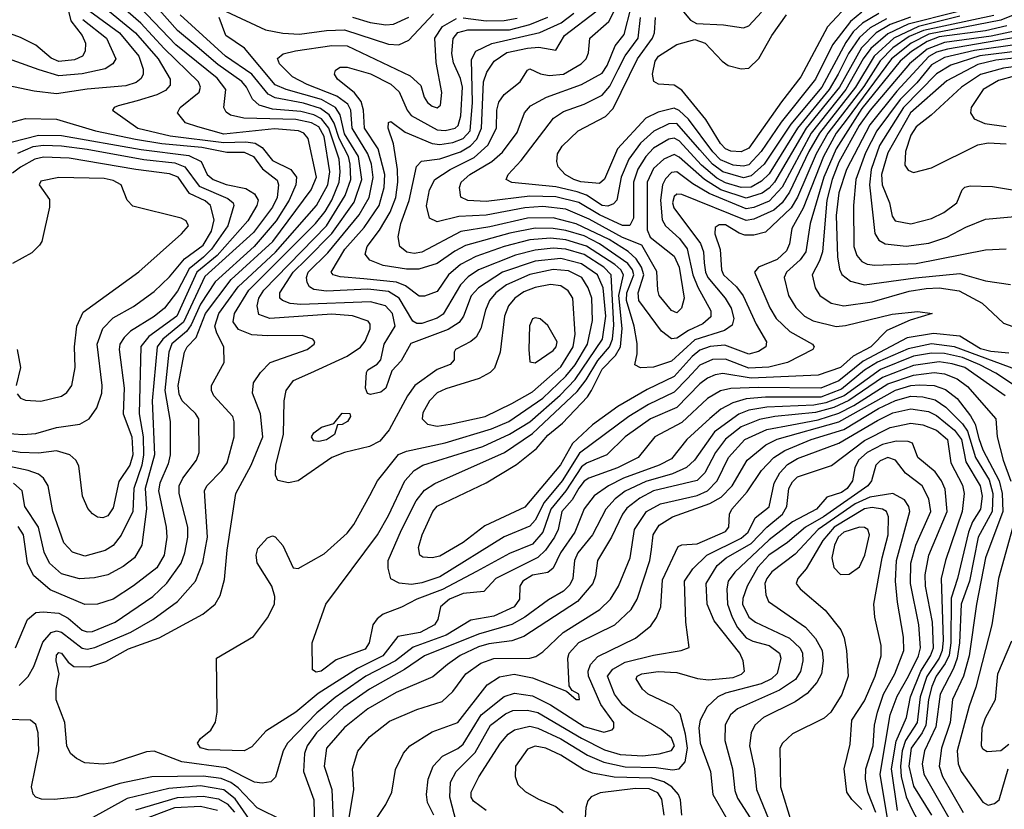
# Model space of a CAD drawing. Extents: x 997028 to 1115134, y 536408 to 618974.
# Tile 97 of 256: x 1014212 to 1018038, y 561478 to 564547. Entities that reach past the tile are written whole.
import ezdxf

# ---------------------------------------------------------------- set-up
doc = ezdxf.new("R2010")
doc.units = 0

msp = doc.modelspace()

# ---------------------------------------------------------------- linework, layer by layer
at = {"layer": '0CON10XD'}
for points in [[(1014208.1, 565275), (1014295.9, 565115.9), (1014385.3, 564915), (1014408.4, 564815), (1014406.8, 564765), (1014387.9, 564685), (1014391.1, 564621.1), (1014411.6, 564541.6), (1014455.5, 564485.5), (1014468.4, 564455), (1014466.3, 564423.7), (1014456.9, 564405), (1014425, 564390.2), (1014365, 564384.5), (1014335, 564397.4), (1014275, 564447.3), (1014215, 564477.7), (1013948.8, 564575)], [(1014210.7, 561959.3), (1014245, 561994.4), (1014267.5, 562032.5), (1014301.9, 562128.1), (1014335, 562165.7), (1014355, 562172.1), (1014375, 562166.6), (1014455, 562104.8), (1014475, 562100.5), (1014505, 562106.8), (1014643.8, 562166.2), (1014729.3, 562215), (1014825, 562285.3), (1014895.5, 562364.5), (1014923.5, 562436.5), (1014941.6, 562535), (1014930.9, 562715), (1014940, 562735), (1014997.6, 562795), (1015018.4, 562825), (1015045.3, 562925), (1015046.1, 562983.9), (1015040, 563005), (1014967.3, 563085), (1014958.2, 563105), (1014957.5, 563125), (1015007.1, 563215), (1015005.4, 563275), (1014977.8, 563327.8), (1014970.7, 563355), (1014986.5, 563405), (1015061.5, 563508.5), (1015206.4, 563643.6), (1015365.2, 563824.8), (1015409.1, 563905), (1015417.1, 563955), (1015395, 564093.1), (1015375, 564130.3), (1015345.8, 564145.8), (1015285, 564158.2), (1015083.9, 564163.9), (1015031.4, 564175), (1015015, 564186.7), (1015006.1, 564205), (1015013.3, 564275), (1014979.4, 564319.4), (1014818.5, 564448.5), (1014595.6, 564685)], [(1018093.7, 563183.7), (1017845, 563275.9), (1017755, 563286.7), (1017665, 563267.8), (1017545, 563215.8), (1017495.1, 563184.9), (1017405, 563110.9), (1017325, 563080.2), (1017110.2, 563080.2), (1017035, 563072.8), (1016982.7, 563057.3), (1016937.2, 563032.8), (1016893.3, 562996.7), (1016804.3, 562915), (1016745, 562839.8), (1016696.8, 562815), (1016558.6, 562765), (1016499.7, 562735), (1016444.3, 562695.7), (1016405.6, 562645.6), (1016369.6, 562555), (1016313.2, 562475), (1016285, 562414.5), (1016265, 562398.2), (1016205, 562387.5), (1016167, 562365), (1016156.1, 562345), (1016153.8, 562295), (1016133.1, 562265), (1016055, 562228.9), (1015965, 562212.9), (1015870, 562155), (1015741.6, 562108.4), (1015672.1, 562055), (1015557.3, 561995), (1015438, 561912), (1015366.6, 561853.4), (1015253.3, 561735), (1015236.7, 561705), (1015206.8, 561603.3), (1015188, 561585), (1015155, 561580), (1015125, 561583.3), (1015015, 561639.3), (1014842.5, 561662.5), (1014735, 561704), (1014705, 561701.1), (1014575, 561658.4), (1014536.4, 561653.6), (1014465, 561658.5), (1014432.9, 561675), (1014410, 561695), (1014395.4, 561725), (1014388.2, 561815), (1014353.9, 561903.9), (1014354.2, 561945), (1014365.4, 562005), (1014353.7, 562055), (1014355, 562077.1), (1014365, 562086.9), (1014375, 562085.3), (1014400.3, 562050.3), (1014423.4, 562033.4), (1014485, 562032.1), (1014547.8, 562052.2), (1014635, 562101.1), (1014755, 562144.3), (1014924, 562236), (1014971.8, 562275), (1014991.1, 562308.9), (1015008.3, 562371.7), (1015018.9, 562485), (1015051.6, 562705), (1015112.2, 562815), (1015157, 562925), (1015147.8, 563015), (1015116.8, 563095), (1015121.2, 563135), (1015147.9, 563175), (1015186.1, 563213.9), (1015330, 563265), (1015357.1, 563285), (1015358.6, 563295), (1015351.2, 563305), (1015309.5, 563319.5), (1015175, 563318.4), (1015115, 563321.3), (1015063.2, 563343.2), (1015042.3, 563372.3), (1015046.8, 563405), (1015102.9, 563495), (1015361.9, 563755), (1015399, 563801), (1015424.9, 563845), (1015453.5, 563915), (1015458.2, 563955), (1015453.3, 564005), (1015414.1, 564125), (1015385, 564161.8), (1015355, 564176.8), (1015305, 564189.3), (1015195, 564199.3), (1015143.3, 564215), (1015117.4, 564237.4), (1015093.3, 564285), (1015075, 564307), (1014982.1, 564372.1), (1014901.6, 564441.6), (1014825, 564504.1), (1014676, 564675)], [(1018325, 564667.1), (1018025, 564544.5), (1017745, 564490.7), (1017675.6, 564455), (1017599.6, 564395), (1017423.2, 564156.8), (1017384.9, 564105), (1017335.2, 564015), (1017256.3, 563813.7), (1017212.9, 563735), (1017203.6, 563675), (1017192.2, 563647.8), (1017154.9, 563615.1), (1017082.9, 563585), (1017067.7, 563565), (1017126.7, 563426.7), (1017151.1, 563385), (1017205, 563334.8), (1017292.9, 563285), (1017299.2, 563275), (1017294.2, 563265), (1017195.6, 563215), (1017123.3, 563196.7), (1017045, 563192.8), (1016955, 563227.6), (1016904.5, 563225.6), (1016855, 563204.2), (1016807.7, 563152.3), (1016755, 563098.7), (1016655, 563050.9), (1016578.8, 563005), (1016388, 562862), (1016320.5, 562755), (1016250.3, 562669.7), (1016215, 562601.4), (1016195, 562578.1), (1016095, 562536.8), (1015845, 562381.8), (1015775, 562358.2), (1015735, 562352.1), (1015686.2, 562356.2), (1015654, 562374), (1015643.9, 562415), (1015643.6, 562445), (1015696.2, 562563.8), (1015753.2, 562676.8), (1015785, 562717.6), (1015825.5, 562744.5), (1016095.5, 562864.4), (1016205, 562938.2), (1016378, 563102), (1016413.5, 563146.5), (1016458.2, 563221.8), (1016504.5, 563275.5), (1016515.1, 563305), (1016520.6, 563359.4), (1016510.7, 563555), (1016482.5, 563585), (1016405, 563633.6), (1016335, 563654.5), (1016285, 563659)], [(1014195.9, 562105), (1014243.3, 562215), (1014275, 562242.2), (1014304.3, 562245.8), (1014365, 562239.8), (1014400.5, 562220.5), (1014455, 562174), (1014475, 562167.1), (1014495, 562168.4), (1014584, 562205), (1014729.7, 562305), (1014783.6, 562356.4), (1014840, 562435), (1014854.4, 562475), (1014865.6, 562535), (1014865.6, 562575), (1014832, 562705), (1014832.5, 562735), (1014846.3, 562765), (1014900, 562835), (1014909.6, 562865), (1014908.5, 562995), (1014895.6, 563015.6), (1014843.9, 563065), (1014831.7, 563091.7), (1014828.5, 563125), (1014853.2, 563255), (1014863.4, 563275), (1014898, 563312), (1014934, 563405), (1015033.7, 563536.3), (1015195.4, 563685), (1015344.8, 563885), (1015365.8, 563935), (1015332.7, 564085), (1015316.4, 564105), (1015295.6, 564115), (1015202, 564122), (1015005, 564101.3), (1014905, 564129.8), (1014856.4, 564146.4), (1014825.7, 564185), (1014835.6, 564205), (1014910, 564265), (1014915.3, 564285), (1014906.8, 564305), (1014773.4, 564435), (1014683.4, 564533.4), (1014565, 564637)], [(1014525, 564608.4), (1014662.5, 564495), (1014751, 564395), (1014797.2, 564315), (1014797.5, 564292.5), (1014778.9, 564271.1), (1014745, 564254.5), (1014668.9, 564231.1), (1014595, 564212), (1014579.2, 564205), (1014572.9, 564195), (1014670.9, 564125), (1014797.1, 564095), (1015005, 564068.8), (1015091.4, 564071.4), (1015126.8, 564066.8), (1015155, 564049.5), (1015195, 563999.7), (1015265.9, 563965), (1015287.6, 563935), (1015285.5, 563905), (1015259.4, 563845), (1015209.5, 563765), (1015123.2, 563665), (1014971.7, 563528.3), (1014915, 563441.6), (1014878.7, 563361.3), (1014860.8, 563335), (1014803.4, 563286.6), (1014791.7, 563255), (1014776.3, 563105), (1014796.5, 562985), (1014797.5, 562855), (1014789.7, 562820.3), (1014756.8, 562745), (1014751.7, 562715), (1014782.2, 562575), (1014784.8, 562535), (1014773.5, 562465), (1014745, 562416.9), (1014655, 562346.2), (1014575, 562294.8), (1014515, 562275.3), (1014465, 562273.7), (1014330.9, 562330.9), (1014266.6, 562386.6), (1014242.3, 562435), (1014226.8, 562545), (1014207, 562577)], [(1018035, 564621.9), (1017665, 564529.8), (1017585, 564491.5), (1017519.7, 564435), (1017489.7, 564395), (1017422.1, 564275), (1017287.2, 564105), (1017175, 563896.4), (1017125, 563841.5), (1017065, 563816.4), (1017035, 563811.6), (1016890.9, 563870.9), (1016828.1, 563908.1), (1016765, 563955.2), (1016745, 563952.5), (1016721.3, 563928.7), (1016710.3, 563905), (1016702.3, 563845), (1016708.5, 563768.5), (1016722.2, 563745), (1016776.4, 563696.4), (1016805.5, 563655.5), (1016827.7, 563555), (1016847.5, 563507.5), (1016898.1, 563415), (1016897.9, 563392.1), (1016866.8, 563365), (1016811.1, 563338.9), (1016765, 563309), (1016745, 563306.2), (1016705.8, 563335.8), (1016618, 563455), (1016615.5, 563485), (1016637.3, 563555), (1016628.9, 563585), (1016607.2, 563617.2), (1016576, 563646), (1016502.3, 563692.3), (1016375, 563753.7), (1016285, 563776.6), (1016185, 563775.1), (1016038.6, 563741.4), (1015926.6, 563723.4), (1015775, 563643.7), (1015745, 563637.9), (1015716.6, 563643.4), (1015688.9, 563665), (1015683.1, 563703.1), (1015693.5, 563755), (1015726, 563844), (1015753.8, 563976.2), (1015773.4, 563996.6), (1015845, 564006), (1015925, 564033.7), (1015963.6, 564056.4), (1015988, 564082), (1016006.4, 564125), (1016014.7, 564305.3), (1016027.5, 564342.5), (1016056.2, 564385), (1016105, 564419.1), (1016185, 564436.5), (1016229.6, 564439.6), (1016295, 564428.6), (1016329.3, 564485), (1016455, 564580.8)], [(1017673, 564557), (1017595, 564527.4), (1017540.1, 564495), (1017482.7, 564437.3), (1017398, 564285), (1017268.2, 564125), (1017145.3, 563915), (1017125, 563891.8), (1017097.1, 563872.9), (1017035, 563853.3), (1016936.8, 563885), (1016872.8, 563925), (1016775, 564012.7), (1016755, 564022.6), (1016715.5, 564004.4), (1016675, 563968.1), (1016650.9, 563915), (1016650.6, 563730.6), (1016661.7, 563701.7), (1016755, 563628), (1016775, 563584.5), (1016794, 563465), (1016784.3, 563425.7), (1016765, 563407.7), (1016745, 563416.9), (1016697.5, 563475), (1016691.2, 563495), (1016688, 563568), (1016629.8, 563669.8), (1016555, 563699.9), (1016425, 563771.2), (1016335, 563809.9), (1016245, 563820.8), (1016175, 563814.9), (1016025, 563787.1), (1015918.3, 563781.7), (1015835, 563761.2), (1015804.4, 563775), (1015793, 563823), (1015805.2, 563884.8), (1015825.3, 563925), (1015884.7, 563965), (1015978.7, 564011.3), (1016031, 564059), (1016064.4, 564125), (1016066.2, 564195), (1016073.6, 564226.4), (1016094.4, 564255.6), (1016157.1, 564305), (1016185, 564350), (1016195, 564355.8), (1016235.9, 564335.9), (1016269.3, 564329.3), (1016325, 564335.5), (1016394.1, 564375), (1016413.5, 564395), (1016422.2, 564417.8), (1016428.2, 564475), (1016500.8, 564539.2), (1016541.6, 564618.4)], [(1017442.9, 564617.1), (1017351.6, 564518.4), (1017247.1, 564325), (1017172.8, 564227.2), (1017045, 564047.1), (1017015, 564032.7), (1016975, 564035.2), (1016955, 564044.5), (1016935.6, 564065), (1016878.3, 564158.3), (1016785, 564272.5), (1016755, 564291.6), (1016695, 564295.6), (1016676.2, 564306.2), (1016670.7, 564335), (1016681.4, 564385), (1016695, 564405.3), (1016765, 564450.8), (1016835, 564470), (1016875.5, 564455), (1016941.8, 564385), (1016965, 564368.8), (1017015, 564356.2), (1017045, 564358.5), (1017084.8, 564395.2), (1017134.6, 564485), (1017192.1, 564565)], [(1014485, 564579.5), (1014600.3, 564495), (1014675.9, 564405), (1014691.9, 564355), (1014692.4, 564335), (1014685, 564317.8), (1014665, 564301.9), (1014625, 564289.4), (1014475, 564277.2), (1014355, 564258.9), (1014268.8, 564268.8), (1014015, 564322.1)], [(1015015, 564578.1), (1015167.7, 564507.7), (1015234.2, 564494.2), (1015299.2, 564490.8), (1015405.1, 564504.9), (1015475, 564507.1), (1015645, 564451.7), (1015685, 564449.3), (1015725, 564467.1), (1015820.7, 564569.3)], [(1017865, 564560.3), (1017705, 564520.4), (1017609, 564475), (1017532.2, 564405), (1017459.5, 564285), (1017319.3, 564105), (1017278.5, 564035), (1017204, 563876), (1017175, 563835.1), (1017143.1, 563806.9), (1017065, 563771.3), (1017035, 563766.8), (1016785, 563866.9), (1016765, 563868.8), (1016755, 563860), (1016748.8, 563835), (1016754.2, 563815), (1016857, 563677), (1016869, 563645), (1016872.1, 563602.1), (1016876.6, 563565), (1016885.8, 563545), (1016954, 563465), (1016976.8, 563425), (1016987, 563385), (1016981, 563359), (1016951.4, 563338.6), (1016835, 563302), (1016745, 563220), (1016675, 563195.8), (1016623.9, 563193.9), (1016603.1, 563205), (1016612, 563248), (1016611.7, 563288.3), (1016599.7, 563355), (1016570.1, 563455), (1016570.9, 563485), (1016598.9, 563555), (1016593.6, 563575), (1016575, 563598.6), (1016465, 563676.2), (1016405, 563706.3), (1016335, 563727.2), (1016284.9, 563735.1), (1016215, 563736), (1016116.4, 563716.4), (1015945, 563668.7), (1015902.5, 563647.5), (1015835, 563599.4), (1015763.1, 563576.9), (1015715, 563576.5), (1015625, 563591.7), (1015572.6, 563612.6), (1015554.7, 563635), (1015563, 563665), (1015611, 563729), (1015651.6, 563798.4), (1015673.8, 563855), (1015681.4, 563915), (1015679.9, 563965), (1015664.8, 564064.8), (1015643.6, 564125), (1015645, 564147.5), (1015655, 564151.2), (1015709.9, 564109.9), (1015815, 564066), (1015845, 564061.4), (1015895, 564069.3), (1015935, 564084.9), (1015962.8, 564115), (1015972.4, 564225), (1015968.3, 564391.7), (1015985.2, 564424.8), (1016046.5, 564453.5), (1016233.5, 564496.5), (1016315.9, 564534.1), (1016365, 564571.6)], [(1017392.6, 564335), (1017357, 564275), (1017234.6, 564125), (1017125, 563948), (1017095, 563918.7), (1017055, 563895.5), (1017015, 563894.4), (1016955, 563912.8), (1016920.8, 563930.8), (1016861.4, 563981.4), (1016775, 564075.2), (1016755, 564086.4), (1016735, 564081.7), (1016675, 564047.2), (1016645.1, 564014.9), (1016614.4, 563965.6), (1016596.9, 563915), (1016597.4, 563775), (1016582.6, 563747.4), (1016555, 563746.5), (1016465, 563788.6), (1016385, 563835.9), (1016295, 563858.6), (1016195, 563861.2), (1016025, 563839.7), (1015954, 563844), (1015926.4, 563856.4), (1015921.8, 563895), (1015927.2, 563915), (1015961.8, 563945), (1016047.2, 563995), (1016088.8, 564031.2), (1016145, 564107.9), (1016174.1, 564185), (1016197.5, 564212.5), (1016259.1, 564245), (1016395.7, 564294.3), (1016475, 564339.3), (1016495, 564368.6), (1016525.6, 564444.4), (1016560.4, 564489.6), (1016588.1, 564595)], [(1017549.9, 564570.1), (1017486.9, 564533.1), (1017451.1, 564498.9), (1017421.7, 564458.3), (1017328.5, 564285), (1017209, 564141), (1017105, 563985.8), (1017055, 563939.3), (1017025, 563932.1), (1016945, 563955.5), (1016904, 563985), (1016855, 564041.4), (1016765, 564142.6), (1016735, 564142), (1016676.7, 564113.3), (1016625, 564066.6), (1016579.1, 564005), (1016548.9, 563935), (1016532.3, 563845), (1016519.5, 563830.5), (1016497.7, 563822.3), (1016475, 563824.5), (1016415, 563864.4), (1016377.8, 563877.8), (1016295, 563896.9), (1016125, 563914), (1016103.1, 563925), (1016110, 563945), (1016160.5, 563999.5), (1016286.2, 564163.8), (1016325, 564189.8), (1016405, 564218.8), (1016475, 564252.7), (1016505, 564288.6), (1016537.5, 564352.5), (1016565, 564406.5), (1016615.6, 564475), (1016625.1, 564555)], [(1017484, 564576), (1017440.5, 564539.5), (1017370.8, 564449.2), (1017304.9, 564315.1), (1017171.4, 564148.6), (1017093, 564035), (1017045, 563983.1), (1017025, 563977.5), (1016985, 563981.4), (1016935, 564002.4), (1016905, 564033.7), (1016810.4, 564160.4), (1016775, 564193.9), (1016755, 564203.2), (1016692.6, 564187.4), (1016645.8, 564164.2), (1016534.8, 564045), (1016485, 563926.4), (1016465, 563909.4), (1016393.1, 563916.9), (1016365.1, 563925.1), (1016331.5, 563945), (1016304.5, 563975), (1016298.8, 563995), (1016301.5, 564025), (1016320.4, 564055), (1016382.1, 564115), (1016489.1, 564170.9), (1016518, 564202), (1016613.4, 564395), (1016671.7, 564475), (1016678.8, 564495), (1016682.9, 564555)], [(1016785.3, 564585.3), (1016818.8, 564545), (1016841.9, 564531.9), (1016947.2, 564527.2), (1017025, 564514.7), (1017045, 564523.3), (1017094.3, 564575.7)], [(1014457.6, 564547.6), (1014549.2, 564475), (1014585.9, 564395), (1014574.6, 564375), (1014544.2, 564355.8), (1014455, 564335.7), (1014365, 564328.1), (1014287.9, 564352.1)], [(1018055, 563251.2), (1017985, 563257.2), (1017945, 563267.3), (1017865, 563316.2), (1017762.3, 563327.7), (1017660.1, 563309.9), (1017490, 563220), (1017395, 563143.4), (1017325, 563115.1), (1017082.7, 563117.3), (1016975, 563113.4), (1016935.9, 563104.1), (1016885, 563074.3), (1016785, 562980.6), (1016680.4, 562925), (1016615.4, 562845), (1016535.3, 562805), (1016423.3, 562765), (1016405, 562753), (1016384.6, 562725.4), (1016358.7, 562681.3), (1016319.4, 562635), (1016304.2, 562565), (1016290, 562535), (1016255, 562485.6), (1016225, 562456.5), (1016062.7, 562375), (1016015.5, 562324.5), (1015935, 562317.1), (1015881.8, 562295), (1015847.4, 562265), (1015837.1, 562215), (1015824.7, 562195), (1015768.8, 562165), (1015681.1, 562148.9), (1015623.9, 562075), (1015524.4, 562025.6), (1015372, 561928), (1015285, 561855.2), (1015168.5, 561781.5), (1015115, 561721.1), (1015084.7, 561705.3), (1014945, 561709), (1014915, 561716.9), (1014903.8, 561735), (1014915, 561753.1), (1014955.6, 561785), (1014973.7, 561816.3), (1014979.5, 561855), (1014977.5, 562065), (1015120.6, 562149.4), (1015175, 562222), (1015203.1, 562275), (1015204.3, 562305), (1015192.5, 562345), (1015135.4, 562435.4), (1015131.2, 562465), (1015138.3, 562491.7), (1015175, 562533.3), (1015195, 562541.1), (1015205, 562537.5), (1015235, 562503.1), (1015275, 562416.2), (1015295, 562414.2), (1015395, 562470.8), (1015485, 562551.2), (1015510.8, 562585), (1015572.6, 562697.4), (1015602.5, 562755), (1015683.7, 562856.3), (1015715, 562870), (1015865, 562901.6), (1016045, 562957.1), (1016112.6, 562985), (1016245, 563076.2), (1016335, 563161.5), (1016370.2, 563205), (1016418.9, 563285), (1016438, 563378), (1016435.5, 563465), (1016420.7, 563505), (1016396.5, 563545), (1016345, 563570.5), (1016285, 563576), (1016195, 563556.2), (1016104.2, 563515.8), (1016062.2, 563485), (1016037.4, 563455), (1016021.8, 563418.2), (1016003.8, 563346.2), (1015986.6, 563313.4), (1015965, 563295.4), (1015906, 563265), (1015900, 563255), (1015900, 563225), (1015885, 563206), (1015835, 563187.6), (1015747.8, 563125), (1015719.8, 563085), (1015647.9, 562952.1), (1015611.6, 562908.4), (1015572.2, 562887.8), (1015475, 562864.1), (1015425.4, 562845), (1015295, 562753.9), (1015256.5, 562746.5), (1015215.5, 562755.5), (1015206.1, 562776.1), (1015207.3, 562817.3), (1015237.8, 562935), (1015239.7, 563065), (1015247.4, 563105), (1015275.9, 563144.1), (1015343.8, 563173.8), (1015485, 563239), (1015536.5, 563273.5), (1015555, 563297.5), (1015574.2, 563345), (1015573.7, 563363.7), (1015566.2, 563375), (1015505.7, 563395.7), (1015425, 563402.2), (1015184.8, 563384.8), (1015141.3, 563401.3), (1015134.7, 563434.8), (1015142.1, 563465), (1015161.5, 563495), (1015405, 563745.7), (1015476.4, 563863.6), (1015498.6, 563925), (1015497.1, 563985), (1015489.7, 564015), (1015454.3, 564084.3), (1015433.9, 564143.9), (1015415, 564177.1), (1015381.1, 564201.1), (1015315, 564221.8), (1015205, 564242.6), (1015177.7, 564257.7), (1015114.6, 564334.6), (1015012.1, 564405), (1014836.5, 564565)], [(1015987.8, 562402.2), (1015855, 562332), (1015755.4, 562295), (1015696.3, 562263.7), (1015624.2, 562235.8), (1015601.5, 562218.5), (1015584.7, 562195), (1015569.7, 562125), (1015555, 562100), (1015441.7, 562058.3), (1015383.3, 562015), (1015365, 562010.6), (1015350.3, 562020.3), (1015348.6, 562125), (1015401.9, 562275), (1015602.9, 562545), (1015645, 562619.6), (1015708.4, 562755), (1015744.9, 562795.1), (1015778.2, 562815), (1016011.6, 562888.4), (1016115, 562935.6), (1016195, 562984.3), (1016312.2, 563087.8), (1016371.2, 563148.8), (1016476.2, 563305), (1016489.8, 563395), (1016479.6, 563505), (1016457.3, 563555), (1016395, 563598.2), (1016315, 563618.2), (1016215, 563607.8), (1016088.1, 563565), (1015995.3, 563504.7), (1015967.1, 563472.9), (1015937.2, 563395), (1015920.2, 563369.8), (1015876.9, 563343.1), (1015732, 563288), (1015695, 563220.8), (1015657.8, 563182.2), (1015635, 563114.2), (1015615, 563098.6), (1015575, 563090), (1015564.2, 563094.2), (1015555.8, 563115), (1015559.4, 563175), (1015565, 563185.7), (1015602, 563208), (1015615.5, 563224.5), (1015628.3, 563285), (1015671.3, 563355), (1015661.2, 563405), (1015634.1, 563434.1), (1015575, 563450.1), (1015305, 563439.3), (1015263.1, 563443.1), (1015233.8, 563455), (1015223.5, 563465), (1015223.4, 563485), (1015275.1, 563565), (1015325, 563614.1), (1015425, 563715.4), (1015512.3, 563837.7), (1015541.6, 563925), (1015529.1, 564015), (1015475, 564102.9), (1015457, 564177), (1015440.1, 564205), (1015385, 564236.2), (1015247.5, 564275), (1015205, 564293.4), (1015085.9, 564435.9), (1015014, 564485), (1014986.9, 564555)], [(1016285, 563659), (1016215, 563651.5), (1016138.5, 563631.5), (1015995.7, 563574.3), (1015955, 563547.1), (1015925, 563516.2), (1015857.4, 563402.6), (1015835, 563387), (1015775, 563365.5), (1015755, 563365.6), (1015740, 563375), (1015686.8, 563465), (1015645, 563490.7), (1015565, 563499), (1015405, 563491.7), (1015355, 563497.9), (1015338.2, 563508.2), (1015329.7, 563525), (1015326.7, 563545), (1015333.3, 563565), (1015409.4, 563640.6), (1015531.8, 563788.2), (1015569.7, 563855), (1015586.3, 563933.7), (1015578.8, 563985), (1015565.3, 564025), (1015503.8, 564125), (1015499, 564195), (1015487.7, 564217.7), (1015445, 564249.8), (1015329.3, 564295), (1015272, 564325), (1015221.5, 564375), (1015214.7, 564395.3), (1015236.5, 564413.5), (1015284.3, 564425.7), (1015425, 564446.6), (1015485, 564445.5), (1015729, 564329), (1015770.9, 564290.9), (1015784.4, 564245), (1015797.5, 564225), (1015815, 564210), (1015835, 564204), (1015847.7, 564215), (1015853.1, 564263.1), (1015830.5, 564380.5), (1015825.2, 564475), (1015855, 564520), (1015909, 564551)], [(1017997.5, 564562.5), (1017723.9, 564505), (1017668.8, 564481.2), (1017605, 564437.8), (1017555, 564387.3), (1017492.5, 564287.5), (1017351.8, 564105), (1017306.6, 564025), (1017235, 563857), (1017209.5, 563815), (1017109.7, 563720.3), (1017065, 563709.4), (1017030.4, 563709.6), (1017007.2, 563717.2), (1016955, 563749.3), (1016930.1, 563749.9), (1016915, 563739.4), (1016913.7, 563715), (1016933.8, 563653.8), (1016938.7, 563575), (1016947.3, 563555), (1016997.9, 563507.9), (1017023.4, 563473.4), (1017073.7, 563363.7), (1017113.5, 563295), (1017111.1, 563275), (1017082.5, 563257.5), (1017045, 563247.3), (1016951.8, 563281.8), (1016895, 563276.6), (1016855, 563262.4), (1016825, 563237.6), (1016755, 563159.9), (1016650.7, 563109.3), (1016536.8, 563043.2), (1016437.4, 562972.6), (1016359.8, 562900.2), (1016313.4, 562816.6), (1016175, 562652.5), (1016020, 562580), (1015935, 562515.3), (1015845, 562461.6), (1015815, 562455.4), (1015778.5, 562458.5), (1015767.5, 562465), (1015761.5, 562495), (1015776.2, 562545), (1015818.2, 562635), (1015835, 562655.8), (1016025, 562746.3), (1016142.1, 562817.9), (1016219.9, 562880.1), (1016265, 562932), (1016321.5, 562978.5), (1016418.7, 563081.3), (1016434.2, 563105.8), (1016475, 563188.9), (1016527.9, 563242.1), (1016546.2, 563275), (1016552.9, 563347.1), (1016540.6, 563475), (1016557.8, 563555), (1016548.7, 563575), (1016525.4, 563595.4), (1016415, 563666), (1016335, 563690.7), (1016275, 563697.4), (1016195, 563690.6), (1016095.3, 563664.7), (1015984.1, 563625.9), (1015925, 563595.5), (1015878.3, 563555), (1015835, 563490.7), (1015785, 563471.6), (1015765, 563472.8), (1015711.8, 563511.8), (1015676.9, 563526.9), (1015549.7, 563539.7), (1015457.7, 563547.7), (1015430.6, 563555), (1015422.7, 563565), (1015475.5, 563655), (1015550.9, 563739.1), (1015609.5, 563825), (1015628.9, 563895), (1015630.7, 563945), (1015604.6, 564044.6), (1015551.7, 564125), (1015548.2, 564195), (1015538.6, 564228.6), (1015512.8, 564262.8), (1015447.1, 564315), (1015435.6, 564335), (1015440, 564350), (1015458, 564362), (1015485, 564361.5), (1015575, 564336.2), (1015655, 564296.3), (1015686.5, 564266.5), (1015718, 564195), (1015734, 564174), (1015835, 564118.5), (1015865, 564116.2), (1015905, 564125.3), (1015915.6, 564135), (1015927, 564173), (1015932.4, 564285), (1015925, 564317.7), (1015898.4, 564378.4), (1015891.9, 564415), (1015896, 564474), (1015915, 564496.7), (1015953.3, 564506.7), (1016115, 564507.2), (1016195, 564527.4), (1016264.1, 564555.9)], [(1015505, 564556.3), (1015574.1, 564535.9), (1015635, 564526.5), (1015665, 564528.6), (1015725, 564556.7)], [(1015935.6, 564554.4), (1016025, 564541.6), (1016095, 564543), (1016145, 564553.1)], [(1017579.7, 564550.3), (1017516.5, 564515), (1017475, 564477.6), (1017432, 564415), (1017392.6, 564335)], [(1018047.2, 564522.8), (1017965, 564503.7), (1017785, 564479.4), (1017737.9, 564462.1), (1017677.2, 564422.8), (1017633.5, 564385), (1017485, 564200.9), (1017384.4, 564045), (1017337.1, 563935), (1017283.1, 563755), (1017266.5, 563645), (1017245, 563613.5), (1017191.4, 563565), (1017182.1, 563545), (1017198.9, 563475), (1017227.9, 563427.9), (1017261.8, 563395), (1017295, 563375.7), (1017385, 563354.8), (1017421.6, 563358.4), (1017602.5, 563402.5), (1017702.5, 563412.5), (1017757.5, 563405), (1017671.7, 563378.3), (1017581.4, 563338.6), (1017519, 563275), (1017450.5, 563239.5), (1017401.6, 563195), (1017315.4, 563164.6), (1017055, 563153.1), (1016945, 563171.1), (1016915, 563166.6), (1016885, 563153.3), (1016855, 563131.6), (1016765, 563039), (1016663.5, 562995), (1016565.3, 562925), (1016494.3, 562855.7), (1016415, 562822.8), (1016395, 562808.9), (1016335, 562715.7), (1016275.5, 562645), (1016245.4, 562555), (1016205, 562508.9), (1016115, 562472.3), (1015987.8, 562402.2)], [(1018077.5, 564502.5), (1017987.3, 564482.7), (1017805, 564457.7), (1017738.2, 564431.8), (1017669.1, 564375), (1017516.7, 564195), (1017474.7, 564135), (1017395, 563993.5), (1017369.1, 563925), (1017348.3, 563845), (1017331.3, 563645), (1017320.3, 563609.7), (1017291.4, 563555), (1017302.9, 563505), (1017321.5, 563475), (1017364.8, 563444.8), (1017415, 563434.4), (1017525, 563450.8), (1017668.1, 563491.9), (1017735, 563502.3), (1017785.1, 563504.9), (1017862.3, 563492.3), (1017952.1, 563445), (1018035, 563367.6), (1018125.6, 563335)], [(1018125, 564485.7), (1017817.5, 564432.5), (1017775, 564420.4), (1017745, 564404), (1017621, 564269), (1017515, 564137.4), (1017424.2, 563965), (1017395, 563874.4), (1017385.1, 563785.1), (1017390.5, 563625), (1017397.3, 563577.3), (1017406.4, 563556.4), (1017440, 563530), (1017495, 563516), (1017692.9, 563542.9), (1017865, 563560.2), (1017965, 563532.3), (1018062.4, 563517.6)], [(1014287.9, 564352.1), (1014095, 564420.5)], [(1018098.5, 564451.5), (1017922.7, 564427.3), (1017805, 564399.7), (1017755, 564370.7), (1017698.2, 564301.8), (1017633.7, 564236.3), (1017542.3, 564115), (1017498.9, 564028.9), (1017461.6, 563925), (1017452.4, 563825), (1017453.8, 563665), (1017465, 563630.8), (1017485, 563606.8), (1017505, 563596.7), (1017535, 563592.3), (1017695, 563599.4), (1017965, 563652), (1018045, 563656)], [(1018155, 564432.1), (1017943.2, 564406.8), (1017830.2, 564369.8), (1017775, 564336), (1017646.8, 564205), (1017552.9, 564057.1), (1017521, 563965), (1017514.1, 563905), (1017535.2, 563715.2), (1017550.1, 563690.1), (1017575, 563675.8), (1017656.4, 563666.4), (1017745, 563677.8), (1017815, 563701.7), (1017889.1, 563740.9), (1017965, 563772), (1018305, 563802.4)], [(1018215, 564412.8), (1018005, 564388.7), (1017935, 564372.7), (1017815, 564308.4), (1017673.3, 564185), (1017585, 564029.2), (1017560.4, 563945), (1017562.8, 563905), (1017592.4, 563835), (1017602.5, 563782.5), (1017614.4, 563765), (1017675, 563753.3), (1017755, 563774.3), (1017802.5, 563797.5), (1017852.9, 563835), (1017874.6, 563885.4), (1017885, 563895.8), (1017905, 563900.6), (1017992, 563898), (1018117, 563877)], [(1018245, 564387), (1018035, 564358.2), (1017945, 564333), (1017872, 564285), (1017754, 564176), (1017695, 564129.8), (1017675, 564097.9), (1017653.8, 564033.8), (1017651.9, 563981.9), (1017665, 563961.4), (1017685, 563952.2), (1017755, 563970.9), (1017935, 564060.2), (1017975, 564067.7), (1018045, 564064.8)], [(1018081.8, 564328.2), (1018015, 564309.9), (1017956.4, 564275), (1017908.7, 564205), (1017906.2, 564185), (1017920.8, 564160.8), (1017962.6, 564142.6), (1018045, 564131.2)], [(1014157.9, 564142.1), (1014235, 564162.6), (1014355, 564160.4), (1014507.5, 564115), (1014662, 564082), (1014765, 564065.2), (1014920.6, 564050.6), (1015017.8, 564032.2), (1015085, 564031.7), (1015120.9, 564015), (1015156.4, 563966.4), (1015213.1, 563923.1), (1015218.6, 563905), (1015212.4, 563855), (1015195, 563818.1), (1015120.8, 563719.2), (1014932, 563548), (1014849.3, 563370.7), (1014768.5, 563305), (1014746.4, 563275), (1014726.9, 563065), (1014736.2, 562855), (1014700.2, 562725), (1014704.9, 562645.1), (1014686.4, 562505), (1014658.7, 562455), (1014615, 562421.1), (1014555, 562389.8), (1014502.8, 562377.2), (1014445, 562373.9), (1014375, 562393.3), (1014328.5, 562435), (1014307.8, 562477.8), (1014285.9, 562575), (1014232, 562655), (1014222.5, 562715), (1014188.9, 562745)], [(1014179.2, 564070.8), (1014285, 564098.4), (1014375, 564096.6), (1014685, 564042.4), (1014869, 564019), (1014917.6, 563995), (1014940.6, 563945), (1014964.6, 563925), (1015015, 563906.4), (1015090.5, 563890.5), (1015125, 563869.7), (1015138.4, 563845), (1015133.4, 563825), (1015099, 563765), (1014979.3, 563630.7), (1014901.1, 563565), (1014823.1, 563395), (1014714, 563315), (1014683, 563277), (1014677.1, 563015), (1014691.9, 562925), (1014694.1, 562855), (1014687.4, 562815), (1014655.3, 562725), (1014651.8, 562635), (1014606.1, 562543.9), (1014576.2, 562503.8), (1014545, 562484.3), (1014465, 562462.1), (1014417.3, 562477.3), (1014384, 562514), (1014341.1, 562635), (1014322.5, 562735), (1014305.2, 562765.2), (1014285, 562780.7), (1014245, 562795.2), (1014075, 562830.7)], [(1014205, 564027.6), (1014265, 564053.4), (1014305, 564058.9), (1014375, 564057), (1014475, 564043.5), (1014695, 564002.9), (1014815, 563990.3), (1014854.4, 563975), (1014910.2, 563900.2), (1015021.4, 563851.4), (1015041.9, 563835), (1015044.7, 563825), (1015020.6, 563745), (1014958.2, 563655), (1014926.7, 563623.3), (1014871.5, 563578.5), (1014825, 563491.9), (1014775, 563425.2), (1014735, 563392.9), (1014643.6, 563336.4), (1014618.2, 563311.8), (1014601.6, 563285), (1014599.1, 563265), (1014619, 563115), (1014614.3, 563015), (1014648.1, 562925), (1014651.5, 562855), (1014640.4, 562815), (1014597.7, 562752.3), (1014575, 562649.2), (1014555, 562618.5), (1014535, 562610.5), (1014515, 562613.3), (1014495, 562625.7), (1014477.6, 562647.6), (1014456.5, 562695), (1014442.4, 562812.4), (1014430, 562835), (1014407.8, 562855), (1014355, 562871.6), (1014285, 562861.6), (1014214.6, 562864.6), (1013909.4, 562915)], [(1014225, 562934.8), (1014275, 562938.9), (1014355, 562962), (1014445.8, 562974.2), (1014482.7, 562995), (1014511.7, 563038.3), (1014531.6, 563095), (1014533.2, 563125), (1014514, 563285), (1014535, 563347.1), (1014575, 563388.4), (1014655, 563432.4), (1014735, 563489.7), (1014795, 563547.9), (1014852.4, 563617.6), (1014925, 563670.7), (1014957.4, 563725), (1014968.5, 563768.5), (1014954.3, 563825), (1014933.2, 563843.2), (1014871.6, 563871.6), (1014828.6, 563935), (1014795, 563947.2), (1014664, 563964), (1014405, 564008.1), (1014305, 564012.1), (1014271.8, 564005), (1014215, 563973.1), (1014185, 563950.6)], [(1014295, 563064.5), (1014375, 563082.9), (1014395, 563097.8), (1014414.5, 563125), (1014427.6, 563195), (1014425.8, 563275.8), (1014434.7, 563355), (1014459.7, 563410.3), (1014675, 563567.3), (1014841.5, 563715), (1014868.1, 563745), (1014859.2, 563765), (1014840, 563775), (1014652.2, 563822.2), (1014629.6, 563845), (1014606.7, 563905), (1014575, 563921.7), (1014540.8, 563929.2), (1014365, 563933.2), (1014295, 563918.6), (1014287.5, 563905), (1014327.9, 563847.9), (1014328, 563818), (1014298, 563685), (1014289.7, 563670.3), (1014259.6, 563640.4), (1014185, 563599.4)], [(1015835, 562967), (1015885, 562974.1), (1016021.1, 563005), (1016125, 563054.5), (1016205, 563100.2), (1016315, 563197), (1016363, 563275), (1016371, 563325), (1016361.6, 563465), (1016343.5, 563493.5), (1016315, 563511.7), (1016275, 563517.2), (1016215, 563505.4), (1016171, 563489), (1016135.9, 563465), (1016112, 563435), (1016096, 563395), (1016079.8, 563255), (1016057.7, 563192.3), (1016040, 563175), (1015998.2, 563151.8), (1015868.1, 563111.9), (1015835, 563096.4), (1015804.7, 563065), (1015778.9, 563018.9), (1015776.4, 562995), (1015797.5, 562975), (1015835, 562967)], [(1016215, 563213.1), (1016285, 563261.3), (1016296.9, 563275), (1016301.2, 563295), (1016265, 563358.6), (1016235, 563384.2), (1016215, 563388.6), (1016205, 563384), (1016192.7, 563357.3), (1016190, 563265), (1016195, 563216.7), (1016215, 563213.1)], [(1014203.1, 563265), (1014215.4, 563195), (1014198.9, 563125)], [(1018077, 563125), (1018005, 563172.9), (1017942.4, 563205), (1017875, 563234), (1017805, 563248.8), (1017755, 563250.5), (1017685, 563238.4), (1017556.7, 563186.7), (1017415.4, 563085), (1017345, 563057.2), (1017298, 563048), (1017115, 563041), (1017045, 563028.6), (1017006.5, 563013.5), (1016912.5, 562945), (1016834.4, 562835), (1016803.6, 562806.4), (1016748.6, 562781.4), (1016645, 562751.9), (1016565, 562714.8), (1016525.9, 562684.1), (1016489.8, 562645), (1016437.9, 562545), (1016381.2, 562475), (1016367.7, 562445), (1016361.2, 562375), (1016349.9, 562350.1), (1016325, 562325.6), (1016267.4, 562292.6), (1016174.8, 562225), (1016125, 562196.4), (1015995, 562158.4), (1015785.4, 562075), (1015708.1, 562021.9), (1015571.8, 561945), (1015472.3, 561875), (1015366, 561775), (1015329.1, 561725), (1015319.4, 561695), (1015315.2, 561625.2), (1015355.3, 561515), (1015358.3, 561408.3)], [(1018041.6, 563085), (1017884.4, 563194.4), (1017835, 563209.7), (1017785, 563216.5), (1017685, 563203.1), (1017565, 563155.6), (1017433.8, 563066.2), (1017375, 563039.3), (1017305, 563019.9), (1017145.8, 563005), (1017086.6, 562993.4), (1017015.8, 562964.2), (1016954.2, 562915.8), (1016916.3, 562865), (1016873.8, 562786.2), (1016845, 562756), (1016674.7, 562715), (1016622.5, 562687.5), (1016571.9, 562648.1), (1016554.1, 562625), (1016511.9, 562535), (1016456.9, 562445), (1016449.7, 562385), (1016439.7, 562355), (1016379.1, 562285), (1016171, 562149), (1016125, 562133.2), (1016035, 562121.4), (1015995, 562109.3), (1015923.8, 562076.2), (1015875, 562040.5), (1015817.4, 561992.6), (1015675, 561932.3), (1015565, 561868.5), (1015474.6, 561795.4), (1015404.3, 561715), (1015394.8, 561645), (1015424.9, 561554.9), (1015430.8, 561435)], [(1015492.7, 561445), (1015510.4, 561555), (1015505.4, 561635), (1015526.6, 561703.4), (1015571, 561759), (1015649.1, 561820.9), (1015755, 561865.8), (1015853.4, 561896.6), (1015895, 561936.1), (1015945.9, 562005), (1016003.8, 562046.2), (1016055, 562064.4), (1016195, 562065.6), (1016218.2, 562071.8), (1016245, 562089.7), (1016323.5, 562165), (1016466.7, 562255), (1016507.6, 562295), (1016539.3, 562345), (1016584.5, 562455.5), (1016601, 562565), (1016648.1, 562635), (1016701.8, 562665), (1016845, 562698.1), (1016884.9, 562715.1), (1016922.8, 562755), (1016966.7, 562845), (1017030.2, 562915), (1017115, 562953.4), (1017212.1, 562972.1), (1017315, 562991.3), (1017395, 563017.7), (1017452.8, 563047.2), (1017585, 563131), (1017685, 563165.5), (1017765, 563175.1), (1017805, 563170.8), (1017855, 563150.5), (1017895, 563120.8), (1018004.6, 562995), (1018010.4, 562925), (1018032.9, 562835), (1018062.9, 562752.9)], [(1015593.5, 561435), (1015635, 561496.9), (1015657.7, 561545), (1015672.4, 561632.4), (1015704.2, 561695.8), (1015728.5, 561725), (1015815, 561778.9), (1015915, 561815.9), (1016028.6, 561961.4), (1016076.7, 561993.3), (1016133.2, 562003.2), (1016205, 561988.4), (1016337.5, 561937.5), (1016374.2, 561905), (1016388, 561905), (1016385.5, 561925), (1016359.2, 561939.2), (1016347.3, 561957.3), (1016342.3, 562065), (1016346.9, 562085), (1016385, 562126), (1016525, 562195.2), (1016587.6, 562255), (1016611.1, 562295), (1016660.4, 562445), (1016667.8, 562487.8), (1016674, 562545), (1016697.6, 562582.4), (1016748.8, 562615), (1016893.5, 562666.5), (1016938.5, 562691.5), (1016980.4, 562735), (1017038.4, 562835), (1017110.8, 562895), (1017155, 562916.2), (1017395, 562984.3), (1017615, 563107.2), (1017674.9, 563124.9), (1017707.8, 563127.8), (1017765, 563125.4), (1017809.7, 563109.7), (1017854.3, 563074.3), (1017906.9, 563006.9), (1017924.2, 562974.2), (1017938.9, 562918.9), (1017955, 562874.8), (1018018.2, 562755), (1018029.2, 562705), (1018032.1, 562635), (1017964.3, 562455), (1017930.2, 562275), (1017901.1, 562075), (1017879.4, 561995), (1017836.4, 561905), (1017827.5, 561815), (1017793.7, 561715), (1017784.5, 561645), (1017798.1, 561605), (1017878.7, 561465)], [(1014202.1, 563092.1), (1014215.7, 563075.7), (1014235, 563068.6), (1014295, 563064.5)], [(1015822, 561455), (1015797.5, 561505), (1015793.1, 561535), (1015799.3, 561595), (1015819.3, 561645), (1015855.2, 561684.8), (1015915, 561714.4), (1015935, 561730.5), (1016005.8, 561845), (1016095, 561916), (1016135, 561929.8), (1016205, 561918.4), (1016274.3, 561884.3), (1016405, 561800), (1016481.8, 561778.2), (1016515, 561786.5), (1016521.5, 561795), (1016520.8, 561815), (1016471, 561885), (1016422.8, 561995), (1016421.3, 562015), (1016429.9, 562040.1), (1016458.1, 562071.9), (1016605, 562143.2), (1016665, 562190.4), (1016687.1, 562222.9), (1016702.9, 562265), (1016710.1, 562369.9), (1016771.2, 562498.8), (1016784.5, 562505.5), (1016845, 562509.6), (1016955, 562557.5), (1016967.9, 562575), (1016970.8, 562625), (1016979.5, 562645), (1017038.3, 562711.7), (1017095.2, 562795), (1017143, 562845), (1017185, 562872.4), (1017287.1, 562915), (1017415, 562954.5), (1017549.1, 563035), (1017615, 563066.8), (1017675, 563083.1), (1017721.2, 563081.2), (1017769.2, 563069.2), (1017811.2, 563041.2), (1017875, 562975.7), (1017895, 562947), (1017925.5, 562845.5), (1017979, 562759), (1017993.1, 562705), (1017990.3, 562635), (1017936.2, 562535), (1017902.6, 562365), (1017870.1, 562275), (1017863.8, 562125), (1017854.2, 562065), (1017840, 562025), (1017789, 561925), (1017772.1, 561797.9), (1017728.2, 561705), (1017719, 561655), (1017724.8, 561615), (1017837.7, 561417.7)], [(1015375, 562906.9), (1015355, 562910), (1015345.6, 562925), (1015355, 562941.4), (1015385, 562962.9), (1015432.5, 562977.5), (1015465, 563017.5), (1015495.7, 563015.7), (1015498, 563005), (1015485.8, 562985), (1015465, 562974), (1015447.5, 562972.5), (1015435.7, 562935), (1015405, 562914.2), (1015375, 562906.9)], [(1015909.8, 561425), (1015883.3, 561525), (1015886.9, 561583.1), (1015908.6, 561625), (1015981.5, 561698.5), (1016041.6, 561805), (1016100.5, 561849.5), (1016128.5, 561861.5), (1016185, 561863.2), (1016225, 561853.8), (1016395, 561754.2), (1016485, 561709.7), (1016545, 561691.1), (1016633.6, 561686.4), (1016696.5, 561693.5), (1016745, 561706.5), (1016756.7, 561725), (1016745, 561753.8), (1016705, 561788.7), (1016595, 561851.9), (1016555, 561883.4), (1016523.2, 561925), (1016496.1, 561995), (1016516.8, 562023.2), (1016565, 562049.8), (1016675, 562077.1), (1016782.5, 562095), (1016813.8, 562106.2), (1016800.6, 562205), (1016795, 562364), (1016827.3, 562412.7), (1016882.2, 562465), (1017015, 562532.1), (1017043.2, 562555), (1017069.7, 562610.3), (1017125, 562653.8), (1017143.8, 562745), (1017166.2, 562785), (1017195, 562817.6), (1017235, 562840.7), (1017395, 562900.4), (1017545, 562989.5), (1017605, 563018.7), (1017675, 563034.1), (1017743.6, 563023.6), (1017775, 563008.4), (1017845, 562951.8), (1017871.9, 562915), (1017888.1, 562828.1), (1017944.8, 562735), (1017951.6, 562695), (1017945.5, 562645), (1017914.9, 562595.1), (1017898.7, 562555), (1017856.2, 562375), (1017832, 562298), (1017830.2, 562125), (1017823.1, 562076.9), (1017808.8, 562045), (1017773.3, 561995), (1017756.6, 561955), (1017743.7, 561905), (1017733.4, 561805), (1017718.9, 561775), (1017675.7, 561715), (1017667.5, 561645), (1017685, 561568.1), (1017754.5, 561455)], [(1016025, 561473.1), (1015975, 561509.4), (1015967.1, 561525), (1015966.8, 561545), (1015996, 561604), (1016081, 561735), (1016110.1, 561769.9), (1016135, 561787.1), (1016195, 561801.6), (1016225, 561793.5), (1016315, 561751.4), (1016418.2, 561688.2), (1016481.4, 561661.4), (1016565, 561642.7), (1016685, 561639.9), (1016748.5, 561631.5), (1016774.5, 561635.5), (1016798.1, 561661.9), (1016807.2, 561715), (1016799.9, 561769.9), (1016778.4, 561848.4), (1016750.7, 561880.7), (1016654.4, 561925), (1016632.2, 561945), (1016607.5, 561985), (1016611.1, 561995), (1016629.2, 562005), (1016693.1, 562013.1), (1016765, 562009.3), (1016845.8, 561985.8), (1016889.3, 561980.7), (1016985, 561990.8), (1017017.3, 562002.7), (1017029.1, 562015), (1017022.9, 562055), (1017010.6, 562085), (1016911, 562211), (1016883.5, 562275), (1016879.2, 562355), (1016922.7, 562425), (1016957.6, 562455), (1017055, 562511), (1017115, 562574.2), (1017176.7, 562625), (1017193, 562655), (1017200.4, 562725), (1017215, 562751.2), (1017235, 562769.8), (1017366, 562814), (1017495, 562911.9), (1017595, 562962.1), (1017675, 562979.1), (1017721.6, 562971.6), (1017775, 562951.4), (1017817.3, 562915), (1017830.7, 562825), (1017875, 562737.9), (1017882, 562705), (1017874.2, 562635), (1017809.3, 562445), (1017792.1, 562375), (1017799.8, 562135), (1017796.2, 562095), (1017784.4, 562065), (1017736.4, 561993.6), (1017711.3, 561915), (1017699.4, 561815), (1017654.7, 561745.3), (1017641.4, 561705), (1017634.8, 561645), (1017637.6, 561605), (1017656.7, 561526.7), (1017678.1, 561478.1), (1017701.7, 561435)], [(1014155, 562940), (1014225, 562934.8)], [(1017623.2, 561473.2), (1017599.7, 561635), (1017617.8, 561742.2), (1017657.7, 561835), (1017673.2, 561915), (1017713.2, 562015), (1017751.6, 562075), (1017762.6, 562105), (1017759, 562205), (1017732, 562345), (1017730.6, 562389.4), (1017745.2, 562465), (1017815.4, 562635), (1017808.2, 562721.7), (1017793.6, 562755), (1017769, 562789), (1017702.2, 562845), (1017681.1, 562901.1), (1017665, 562907.3), (1017618.3, 562908.3), (1017565, 562895.9), (1017505.6, 562865), (1017471, 562835), (1017456.8, 562805), (1017448.3, 562755), (1017427.9, 562725), (1017405, 562709.4), (1017348.9, 562691.1), (1017308.1, 562645), (1017215.2, 562595), (1017125, 562524.9), (1016990.6, 562399.4), (1016965.7, 562365), (1016959.4, 562335), (1016961.9, 562275), (1016980.1, 562225), (1017001.4, 562185), (1017035, 562144.5), (1017061.2, 562131.2), (1017125, 562114), (1017164.1, 562085), (1017170, 562065), (1017155.5, 562005.5), (1017133.1, 561985), (1017093.9, 561966.1), (1016955, 561929.6), (1016924.4, 561915.6), (1016883.7, 561876.3), (1016855.7, 561825), (1016850.9, 561795), (1016856.7, 561735), (1016896.1, 561625), (1016906.1, 561535), (1016963.6, 561435)], [(1017615.4, 561255.4), (1017555.6, 561615), (1017595, 561845.5), (1017621.7, 561918.3), (1017665.9, 561995), (1017704.1, 562075), (1017712.1, 562105), (1017706.3, 562195), (1017673.1, 562355), (1017674.5, 562434.5), (1017693.9, 562505), (1017752.5, 562635), (1017745, 562684.3), (1017718.8, 562735), (1017653.9, 562783.9), (1017614.7, 562835), (1017585, 562845.5), (1017555, 562832.7), (1017539, 562815), (1017522.6, 562755), (1017507.4, 562735), (1017335, 562614.9), (1017265.5, 562575), (1017195.6, 562515), (1017123, 562465), (1017080.9, 562419.1), (1017039.5, 562345), (1017022.5, 562297.5), (1017021.2, 562275), (1017045, 562224.7), (1017071.8, 562205), (1017203, 562143), (1017245, 562104), (1017254.4, 562085), (1017255.2, 562055), (1017246.3, 562013.7), (1017227.1, 561982.9), (1017165, 561940.8), (1017001.8, 561868.2), (1016974.1, 561845), (1016954, 561806), (1016951.8, 561745), (1016982.2, 561635), (1016990.6, 561550.6), (1017001.8, 561521.8), (1017050, 561445)], [(1017539, 561465), (1017507.7, 561545), (1017498.7, 561595), (1017500.5, 561635), (1017528.8, 561725), (1017533.8, 561805), (1017544.9, 561855), (1017568.8, 561925), (1017612.1, 562005), (1017648, 562095), (1017646.5, 562146.5), (1017622.8, 562282.8), (1017614.6, 562364.6), (1017619.6, 562445), (1017671.2, 562635), (1017667.5, 562655), (1017650.1, 562680.1), (1017605, 562705.2), (1017515, 562690.4), (1017457.9, 562665), (1017315.4, 562565), (1017225, 562469.6), (1017135, 562400.5), (1017115.2, 562375), (1017108, 562355), (1017111, 562311), (1017121.3, 562285), (1017265.1, 562185.2), (1017305, 562142), (1017330.4, 562095), (1017334.8, 562055), (1017328, 562005), (1017309.2, 561970.8), (1017271.4, 561928.6), (1017225, 561896.2), (1017102.5, 561835), (1017068.7, 561805), (1017054.8, 561775.2), (1017047.7, 561725), (1017068, 561635), (1017074.8, 561555), (1017124.8, 561435)], [(1017485, 561477), (1017445.7, 561515.7), (1017426.2, 561545), (1017415.8, 561635), (1017438.6, 561731.4), (1017445.6, 561825), (1017495, 561899.4), (1017536, 561995), (1017560, 562075), (1017559.4, 562115), (1017535.3, 562225), (1017531.6, 562275), (1017563, 562455), (1017586.1, 562545), (1017587.7, 562615), (1017580, 562635), (1017564.5, 562645), (1017525, 562651.1), (1017495, 562646), (1017376.9, 562575), (1017332.7, 562522.7), (1017267.8, 562412.2), (1017235.4, 562375), (1017229.1, 562355), (1017244.5, 562335), (1017342.1, 562252.1), (1017402.9, 562175), (1017415.4, 562145), (1017424.7, 562095), (1017431.1, 561995), (1017406.2, 561923.8), (1017364.6, 561855.4), (1017338, 561832), (1017215, 561771.5), (1017176.5, 561735), (1017165.5, 561715), (1017168.4, 561565), (1017210.7, 561425)], [(1017400.9, 562390.9), (1017435, 562392.3), (1017475, 562420.5), (1017496.6, 562465), (1017514.3, 562544.3), (1017507.2, 562565), (1017495, 562573.2), (1017475, 562574.4), (1017415, 562554.4), (1017392.6, 562535), (1017378.6, 562505), (1017367.9, 562455), (1017375, 562417.8), (1017400.9, 562390.9)], [(1018069.6, 562570.4), (1018014.8, 562374.8), (1018001.7, 562271.7), (1017989.8, 562195), (1017927.7, 561952.3), (1017901.7, 561878.3), (1017855.2, 561705), (1017858.9, 561655), (1017870.3, 561625), (1017955, 561505.6), (1017975, 561494.4), (1017999.5, 561500.5), (1018017.5, 561515), (1018053.5, 561635)], [(1018055, 561730), (1018025, 561705.3), (1017971.2, 561701.2), (1017955, 561711.1), (1017949.1, 561725), (1017952, 561795), (1017965, 561833.5), (1018003.8, 561905), (1018012.6, 562005), (1018067.8, 562132.2)], [(1015235, 561434.2), (1015135, 561483.5), (1015061.4, 561561.4), (1015032.6, 561582.6), (1014995, 561597.9), (1014925, 561607.4), (1014726.1, 561603.9), (1014602, 561578), (1014435, 561525.3), (1014346.1, 561516.1), (1014297.6, 561517.6), (1014275, 561524.5), (1014265, 561536.2), (1014258.8, 561565), (1014286.5, 561705), (1014284.6, 561774.6), (1014275, 561808), (1014254.3, 561824.3), (1014165, 561827.1)], [(1016785.2, 561455), (1016780.3, 561515), (1016772.1, 561535), (1016745.7, 561565), (1016714.9, 561584.9), (1016668.5, 561598.5), (1016522.7, 561602.7), (1016438.3, 561618.3), (1016402.4, 561632.4), (1016315, 561688.8), (1016256.9, 561715), (1016215, 561723.2), (1016185, 561712.3), (1016139.3, 561645), (1016136.9, 561605), (1016148.5, 561575), (1016176.8, 561546.8), (1016227.7, 561517.7), (1016295, 561489.5), (1016323.7, 561465)], [(1015115, 561425.5), (1015049.1, 561519.1), (1015005, 561553.2), (1014915, 561568.6), (1014791.6, 561558.4), (1014630.5, 561519.5), (1014485, 561440.2)], [(1016716.9, 561455), (1016707.6, 561517.6), (1016692, 561542), (1016657.6, 561557.6), (1016605, 561558.9), (1016467.9, 561542.1), (1016433.4, 561526.6), (1016419.3, 561510.7), (1016412.4, 561485), (1016402.8, 561345)], [(1014663.6, 561476.4), (1014825, 561524.3), (1014925, 561528.7), (1014985, 561518.1), (1015019, 561499), (1015046.7, 561466.7)], [(1014684.3, 561435.7), (1014815, 561484.9), (1014915, 561490.6), (1014981.6, 561475)]]:
    msp.add_lwpolyline(points, dxfattribs=at)

doc.saveas('drawing.dxf')
